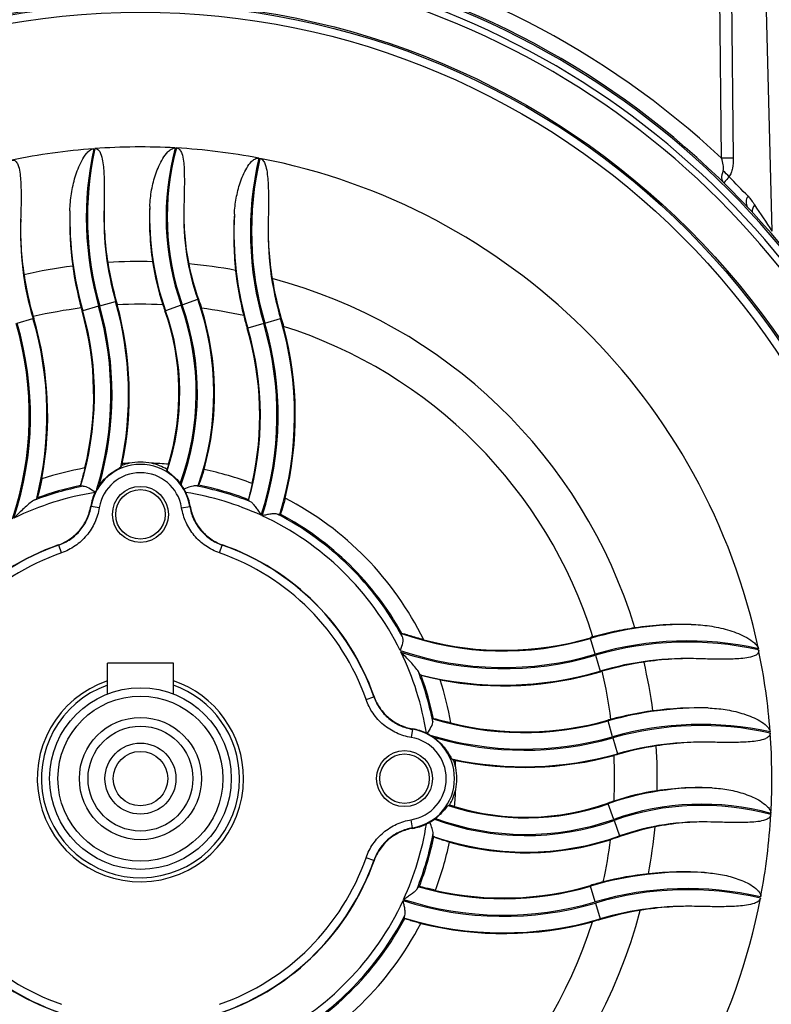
# Model space of a CAD drawing. Header units: millimetres. Extents: x -850 to -69, y -238 to 499.
# Tile 28 of 53: x -482 to -436, y 99 to 159. Entities that reach past the tile are written whole.
import ezdxf

# ---------------------------------------------------------------- set-up
doc = ezdxf.new("R2010")
doc.units = ezdxf.units.MM

msp = doc.modelspace()

# ---------------------------------------------------------------- linework, layer by layer
at = {"color": 7, "linetype": 'Continuous', "lineweight": 25}
for p, q in [((-439.031, 150.695), (-439.272, 172.932)), ((-438.565, 172.932), (-438.324, 150.695)), ((-435.965, 146.278), (-436.663, 172.932)), ((-476.701, 141.751), (-475.74, 142.024)), ((-475.74, 142.024), (-475.698, 142.036)), ((-471.702, 141.823), (-470.759, 142.156)), ((-470.759, 142.156), (-470.719, 142.17)), ((-477.728, 141.46), (-477.77, 141.448)), ((-476.767, 141.732), (-477.728, 141.46)), ((-472.709, 141.467), (-472.749, 141.453)), ((-471.766, 141.8), (-472.709, 141.467)), ((-481.701, 140.702), (-480.743, 140.985)), ((-480.743, 140.985), (-480.701, 140.998)), ((-466.701, 140.702), (-465.743, 140.985)), ((-465.743, 140.985), (-465.702, 140.998)), ((-467.725, 140.4), (-467.767, 140.388)), ((-466.767, 140.683), (-467.725, 140.4)), ((-477.864, 130.877), (-477.861, 130.849)), ((-476.674, 130.966), (-476.674, 130.966)), ((-470.716, 130.899), (-470.736, 130.875)), ((-467.687, 130.02), (-467.685, 129.989)), ((-477.246, 129.625), (-477.22, 129.618)), ((-476.727, 129.538), (-477.22, 129.618)), ((-471.741, 129.538), (-471.248, 129.618)), ((-471.248, 129.618), (-471.222, 129.625)), ((-465.767, 129.143), (-465.785, 129.121)), ((-479.188, 127.271), (-479.211, 127.282)), ((-479.023, 126.799), (-479.188, 127.271)), ((-469.445, 126.799), (-469.28, 127.271)), ((-469.257, 127.282), (-469.28, 127.271)), ((-458.395, 121.918), (-458.427, 121.917)), ((-446.966, 121.623), (-446.978, 121.665)), ((-446.683, 120.665), (-446.966, 121.623)), ((-446.663, 120.599), (-446.38, 119.641)), ((-476.234, 118.255), (-476.234, 120.132)), ((-472.234, 120.132), (-476.234, 120.132)), ((-472.234, 118.255), (-472.234, 120.132)), ((-446.38, 119.641), (-446.368, 119.599)), ((-460.566, 117.921), (-460.095, 118.086)), ((-460.095, 118.086), (-460.084, 118.109)), ((-456.489, 116.762), (-456.517, 116.759)), ((-445.906, 116.626), (-445.918, 116.668)), ((-445.633, 115.665), (-445.906, 116.626)), ((-457.748, 116.117), (-457.828, 115.625)), ((-457.741, 116.144), (-457.748, 116.117)), ((-456.4, 115.572), (-456.4, 115.572)), ((-445.615, 115.599), (-445.342, 114.637)), ((-445.342, 114.637), (-445.33, 114.596)), ((-445.899, 111.607), (-445.913, 111.647)), ((-445.566, 110.664), (-445.899, 111.607)), ((-457.748, 110.146), (-457.828, 110.639)), ((-445.543, 110.6), (-445.21, 109.657)), ((-457.748, 110.146), (-457.741, 110.12)), ((-456.466, 109.613), (-456.491, 109.634)), ((-445.21, 109.657), (-445.196, 109.617)), ((-460.095, 108.178), (-460.566, 108.343)), ((-460.084, 108.155), (-460.095, 108.178)), ((-457.346, 106.585), (-457.377, 106.582)), ((-446.966, 106.623), (-446.978, 106.665)), ((-446.683, 105.665), (-446.966, 106.623)), ((-446.663, 105.599), (-446.38, 104.641)), ((-458.222, 104.664), (-458.245, 104.683)), ((-446.38, 104.641), (-446.368, 104.599))]:
    msp.add_line(p, q, dxfattribs=at)
for centre, radius in [((-474.234, 113.132), 47), ((-474.234, 113.132), 46.91), ((-474.234, 113.132), 46.41), ((-474.234, 129.132), 1.696), ((-474.234, 129.132), 1.5), ((-474.234, 113.132), 5.5), ((-474.234, 113.132), 5), ((-474.234, 113.132), 3.7), ((-474.234, 113.132), 3.175), ((-474.234, 113.132), 2.15), ((-474.234, 113.132), 1.65), ((-458.234, 113.132), 1.696), ((-458.234, 113.132), 1.5)]:
    msp.add_circle(centre, radius, dxfattribs=at)
for centre, radius, start, end in [((-474.234, 113.106), 51.5, 46.87738, 78.95066), ((-474.234, 113.132), 49.959, 10.92864, 79.07136), ((-474.234, 113.132), 50.404, 10.92864, 79.07136), ((-474.234, 113.132), 50.5, 11.04934, 78.95066), ((-474.234, 113.132), 49.566, 10.92864, 79.07136), ((-474.234, 113.132), 38.25, 94.24854, 101.75059), ((-457.821, 147.106), 19.693, 167.77329, 195.83537), ((-457.821, 147.106), 19.624, 167.71424, 195.83537), ((-474.234, 113.132), 38.25, 86.84202, 94.14136), ((-456.648, 147.141), 16.034, 164.87889, 199.45649), ((-456.648, 147.141), 15.966, 164.82694, 199.45649), ((-474.234, 113.132), 38.25, 79.1986, 86.73695), ((-447.88, 146.261), 19.693, 166.96126, 196.45495), ((-447.88, 146.261), 19.624, 166.95361, 196.45495), ((-474.234, 113.132), 38.25, 11.86353, 79.09574), ((-438.677, 122.071), 28.626, 89.29258, 90.70742), ((-439.933, 148.548), 1.7, 37.05765, 54.23236), ((-474.941, 113.106), 51.5, 43.24844, 45.08012), ((-436.958, 148.046), 0.584, 143.72887, 212.52945), ((-436.563, 147.466), 0.616, 138.04066, 182.22072), ((-457.821, 147.106), 20.692, 178.86722, 195.83537), ((-457.821, 147.106), 18.625, 178.14213, 195.83537), ((-456.648, 147.141), 17.034, 177.8656, 199.45649), ((-456.648, 147.141), 14.966, 177.93588, 199.45649), ((-447.88, 146.261), 20.692, 177.09469, 196.45495), ((-462.88, 146.261), 18.625, 177.69073, 196.45495), ((-447.88, 146.261), 18.625, 178.02052, 196.45495), ((-474.234, 113.132), 31.311, 88.65048, 93.62604), ((-474.234, 113.132), 31.311, 79.39213, 84.64393), ((-474.234, 113.132), 31.311, 97.52851, 103.02027), ((-474.234, 113.132), 31.311, 16.9437, 75.23501), ((-495.647, 136.377), 20.692, 347.78141, 15.83537), ((-486.82, 136.482), 17.034, 340.78019, 19.45649), ((-474.234, 113.132), 28.723, 97.17339, 103.07928), ((-495.647, 136.377), 18.625, 342.73236, 15.83537), ((-457.821, 147.106), 20.736, 195.31312, 195.83537), ((-495.647, 136.377), 18.582, 346.18894, 15.83537), ((-495.647, 136.377), 19.624, 343.09225, 15.83537), ((-495.647, 136.377), 19.693, 344.03337, 15.83537), ((-474.234, 113.132), 28.723, 87.28851, 92.80231), ((-495.647, 136.377), 20.736, 348.40286, 15.21839), ((-456.648, 147.141), 17.077, 198.146, 199.45649), ((-486.82, 136.482), 14.923, 343.18446, 19.45649), ((-486.82, 136.482), 14.966, 341.67875, 19.45649), ((-486.82, 136.482), 15.966, 339.93541, 19.45649), ((-486.82, 136.482), 16.034, 339.77719, 19.45649), ((-486.82, 136.482), 17.077, 344.25699, 17.49356), ((-474.234, 113.132), 28.723, 77.42431, 82.59733), ((-500.588, 135.124), 20.692, 345.91921, 16.45495), ((-462.88, 146.261), 18.582, 196.09516, 196.45495), ((-500.588, 135.124), 20.736, 349.32146, 16.45495), ((-447.88, 146.261), 20.736, 194.22535, 196.45495), ((-485.588, 135.124), 20.692, 343.1362, 16.45495), ((-500.588, 135.124), 19.624, 341.40788, 16.45495), ((-500.588, 135.124), 19.693, 341.60488, 16.45495), ((-485.588, 135.124), 18.582, 347.18608, 16.45495), ((-485.588, 135.124), 18.625, 343.99461, 16.45495), ((-485.588, 135.124), 19.624, 342.04822, 16.45495), ((-485.588, 135.124), 19.693, 342.02438, 16.45495), ((-485.588, 135.124), 20.736, 346.00919, 15.07032), ((-474.234, 113.132), 28.723, 17.37677, 72.43372), ((-474.234, 113.132), 19.109, 100.15165, 108.22762), ((-474.234, 129.132), 3.025, 9.24675, 170.75325), ((-474.234, 113.132), 19.109, 91.99241, 93.30135), ((-474.234, 129.132), 3.168, 77.89353, 102.10647), ((-474.234, 113.132), 19.109, 84.89971, 88.00759), ((-474.234, 113.132), 19.109, 69.26446, 78.37682), ((-474.234, 129.132), 2.526, 9.24675, 170.75325), ((-474.234, 113.132), 18.04, 101.06893, 111.04806), ((-474.234, 113.132), 18.113, 101.5616, 110.22553), ((-474.234, 129.132), 3.052, 143.07393, 149.74103), ((-474.234, 113.132), 18, 97.79116, 97.91719), ((-474.234, 129.132), 3.052, 36.31439, 37.84642), ((-474.234, 113.132), 18.04, 68.24377, 79.38149), ((-474.234, 113.132), 18.113, 68.81097, 78.79882), ((-474.234, 113.132), 17.542, 99.01886, 115.91624), ((-474.234, 129.132), 3.052, 154.27381, 170.69734), ((-474.234, 129.132), 3.052, 9.30266, 25.72619), ((-474.234, 113.132), 17.542, 65.3528, 80.98114), ((-474.234, 113.132), 19.109, 26.11611, 62.69116), ((-474.234, 113.132), 17.542, 26.23085, 65.12707), ((-474.234, 113.132), 18.04, 28.46365, 62.63729), ((-474.234, 113.132), 18.113, 29.01861, 62.12848), ((-474.234, 113.132), 15, 109.37661, 160.62339), ((-474.234, 113.132), 14.982, 109.30962, 160.69038), ((-474.234, 113.132), 14.982, 19.30962, 70.69038), ((-474.234, 113.132), 15, 19.37661, 70.62339), ((-474.234, 113.132), 14.482, 109.30962, 160.69038), ((-474.234, 113.132), 14.482, 19.30962, 70.69038), ((-441.105, 101.778), 20.692, 89.34399, 106.45495), ((-452.242, 139.485), 18.625, 250.60416, 286.45495), ((-452.242, 139.485), 18.582, 254.92019, 286.45495), ((-441.105, 101.778), 20.736, 106.00509, 106.45495), ((-441.105, 101.778), 19.693, 77.37702, 106.45495), ((-441.105, 101.778), 19.624, 77.28597, 106.45495), ((-452.242, 139.485), 19.624, 251.40788, 286.45495), ((-452.242, 139.485), 19.693, 251.60488, 286.45495), ((-474.234, 113.132), 17.542, 9.01886, 25.91624), ((-474.234, 113.132), 38.25, 4.24854, 11.75059), ((-441.105, 101.778), 18.625, 87.69073, 106.45495), ((-474.234, 113.132), 31.311, 7.52851, 13.02027), ((-474.234, 113.132), 18.04, 11.06893, 21.04806), ((-452.242, 139.485), 20.692, 255.91921, 286.45495), ((-474.234, 113.132), 18.113, 11.5616, 20.22553), ((-452.242, 139.485), 20.736, 259.32146, 286.45495), ((-441.105, 101.778), 18.582, 106.09516, 106.45495), ((-474.234, 113.132), 28.723, 7.17339, 13.07928), ((-474.234, 113.132), 6.25, 108.66292, 0), ((-474.234, 113.132), 6, 109.47122, 0), ((-474.234, 113.132), 6.25, 0, 71.33708), ((-474.234, 113.132), 6, 0, 70.52878), ((-474.234, 113.132), 19.109, 10.15165, 18.22762), ((-440.26, 96.719), 20.692, 88.86722, 105.83537), ((-450.988, 134.545), 18.625, 252.73236, 285.83537), ((-450.988, 134.545), 18.582, 256.18894, 285.83537), ((-440.26, 96.719), 20.736, 105.31312, 105.83537), ((-440.26, 96.719), 19.693, 77.77329, 105.83537), ((-440.26, 96.719), 19.624, 77.71424, 105.83537), ((-458.234, 113.132), 3.025, 279.24675, 80.75325), ((-458.234, 113.132), 3.052, 64.27381, 80.69734), ((-458.234, 113.132), 3.052, 53.07393, 59.74103), ((-450.988, 134.545), 19.624, 253.09225, 285.83537), ((-474.234, 113.132), 38.25, 356.84202, 4.14136), ((-458.234, 113.132), 2.526, 279.24675, 80.75325), ((-450.988, 134.545), 19.693, 254.03337, 285.83537), ((-474.234, 113.132), 18, 7.79116, 7.91719), ((-440.26, 96.719), 18.625, 88.14213, 105.83537), ((-474.234, 113.132), 31.311, 358.65048, 3.62604), ((-450.988, 134.545), 20.692, 257.78141, 285.83537), ((-450.988, 134.545), 20.736, 258.40286, 285.21839), ((-474.234, 113.132), 28.723, 357.28851, 2.80231), ((-474.234, 113.132), 19.109, 1.99241, 3.30135), ((-458.234, 113.132), 3.168, 347.89353, 12.10647), ((-474.234, 113.132), 19.109, 354.89971, 358.00759), ((-440.225, 95.546), 17.034, 87.8656, 109.45649), ((-450.884, 125.718), 14.966, 251.67875, 289.45649), ((-450.884, 125.718), 14.923, 253.18446, 289.45649), ((-440.225, 95.546), 17.077, 108.146, 109.45649), ((-440.225, 95.546), 16.034, 74.87889, 109.45649), ((-440.225, 95.546), 15.966, 74.82694, 109.45649), ((-474.234, 113.132), 38.25, 349.1986, 356.73695), ((-474.234, 113.132), 17.542, 335.3528, 350.98114), ((-458.234, 113.132), 3.052, 279.30266, 295.72619), ((-458.234, 113.132), 3.052, 306.31439, 307.84642), ((-450.884, 125.718), 16.034, 249.77719, 289.45649), ((-450.884, 125.718), 15.966, 249.93541, 289.45649), ((-440.225, 95.546), 14.966, 87.93588, 109.45649), ((-474.234, 113.132), 18.04, 338.24377, 349.38149), ((-474.234, 113.132), 31.311, 349.39213, 354.64393), ((-474.234, 113.132), 18.113, 338.81097, 348.79882), ((-450.884, 125.718), 17.034, 250.78019, 289.45649), ((-474.234, 113.132), 19.109, 339.26446, 348.37682), ((-450.884, 125.718), 17.077, 254.25699, 287.49356), ((-474.234, 113.132), 28.723, 347.42431, 352.59733), ((-474.234, 113.132), 15, 199.37661, 250.62339), ((-474.234, 113.132), 14.982, 199.30962, 250.69038), ((-474.234, 113.132), 14.482, 199.30962, 250.69038), ((-474.234, 113.132), 14.482, 289.30962, 340.69038), ((-474.234, 113.132), 14.982, 289.30962, 340.69038), ((-474.234, 113.132), 15, 289.37661, 340.62339), ((-441.105, 86.778), 20.692, 87.09469, 106.45495), ((-441.105, 86.778), 20.736, 104.22535, 106.45495), ((-452.242, 124.485), 18.625, 253.99461, 286.45495), ((-452.242, 124.485), 18.582, 257.18608, 286.45495), ((-441.105, 86.778), 19.693, 76.96126, 106.45495), ((-441.105, 86.778), 19.624, 76.95361, 106.45495), ((-474.234, 113.132), 17.542, 296.23085, 335.12707), ((-474.234, 113.132), 38.25, 281.86353, 349.09574), ((-452.242, 124.485), 19.693, 252.02438, 286.45495), ((-452.242, 124.485), 19.624, 252.04822, 286.45495), ((-474.234, 113.132), 38.25, 191.86353, 259.09574), ((-474.234, 113.132), 31.311, 286.9437, 345.23501), ((-441.105, 86.778), 18.625, 88.02052, 106.45495), ((-474.234, 113.132), 19.109, 296.11611, 332.69116), ((-474.234, 113.132), 28.723, 287.37677, 342.43372), ((-474.234, 113.132), 18.04, 298.46365, 332.63729), ((-474.234, 113.132), 18.113, 299.01861, 332.12848), ((-452.242, 124.485), 20.692, 253.1362, 286.45495), ((-452.242, 124.485), 20.736, 256.00919, 285.07032), ((-474.234, 113.132), 49.566, 280.92864, 349.07136), ((-474.234, 113.132), 49.959, 280.92864, 349.07136), ((-474.234, 113.132), 50.404, 280.92864, 349.07136), ((-474.234, 113.132), 50.5, 281.04934, 348.95066)]:
    msp.add_arc(centre, radius, start, end, dxfattribs=at)
msp.add_ellipse((-492.827, 112.443), major_axis=(66.708, 2.47), ratio=0.963382, start_param=0.515589, end_param=0.545111, dxfattribs=at)
for points, knots in [([(-478.51, 147.515), (-478.5, 147.863), (-478.468, 148.209), (-478.362, 148.894), (-478.288, 149.234), (-478.085, 149.904), (-477.96, 150.233), (-477.709, 150.697), (-477.616, 150.847), (-477.445, 151.051), (-477.383, 151.115), (-477.276, 151.197), (-477.238, 151.221), (-477.157, 151.259), (-477.113, 151.273), (-477.068, 151.277)], [0, 0, 0, 0, 0.25, 0.25, 0.5, 0.5, 0.75, 0.75, 0.875, 0.875, 0.9375, 0.9375, 0.96875, 0.96875, 1, 1, 1, 1]), ([(-476.996, 151.282), (-476.955, 151.285), (-476.913, 151.278), (-476.838, 151.247), (-476.804, 151.222), (-476.719, 151.136), (-476.679, 151.064), (-476.585, 150.846), (-476.55, 150.69), (-476.47, 150.225), (-476.45, 149.912), (-476.425, 149.283), (-476.423, 148.968), (-476.424, 148.339), (-476.429, 148.025), (-476.437, 147.71)], [0, 0, 0, 0, 0.03125, 0.03125, 0.0625, 0.0625, 0.125, 0.125, 0.25, 0.25, 0.5, 0.5, 0.75, 0.75, 1, 1, 1, 1]), ([(-473.67, 147.775), (-473.654, 148.112), (-473.616, 148.446), (-473.496, 149.105), (-473.413, 149.431), (-473.193, 150.071), (-473.057, 150.384), (-472.79, 150.818), (-472.691, 150.958), (-472.511, 151.143), (-472.447, 151.2), (-472.3, 151.292), (-472.216, 151.329), (-472.127, 151.324)], [0, 0, 0, 0, 0.25, 0.25, 0.5, 0.5, 0.75, 0.75, 0.875, 0.875, 0.9375, 0.9375, 1, 1, 1, 1]), ([(-472.057, 151.32), (-472.015, 151.317), (-471.974, 151.305), (-471.903, 151.264), (-471.872, 151.235), (-471.795, 151.141), (-471.76, 151.067), (-471.677, 150.842), (-471.65, 150.683), (-471.588, 150.212), (-471.579, 149.896), (-471.572, 149.263), (-471.576, 148.946), (-471.588, 148.313), (-471.596, 147.997), (-471.604, 147.68)], [0, 0, 0, 0, 0.03125, 0.03125, 0.0625, 0.0625, 0.125, 0.125, 0.25, 0.25, 0.5, 0.5, 0.75, 0.75, 1, 1, 1, 1]), ([(-482.024, 150.58), (-481.983, 150.589), (-481.94, 150.589), (-481.861, 150.567), (-481.825, 150.545), (-481.734, 150.465), (-481.693, 150.392), (-481.597, 150.172), (-481.566, 150.016), (-481.492, 149.545), (-481.478, 149.228), (-481.462, 148.595), (-481.464, 148.279), (-481.472, 147.645), (-481.48, 147.329), (-481.49, 147.012)], [0, 0, 0, 0, 0.03125, 0.03125, 0.0625, 0.0625, 0.125, 0.125, 0.25, 0.25, 0.5, 0.5, 0.75, 0.75, 1, 1, 1, 1]), ([(-468.546, 147.31), (-468.527, 147.635), (-468.489, 147.956), (-468.373, 148.591), (-468.295, 148.905), (-468.09, 149.524), (-467.964, 149.826), (-467.711, 150.247), (-467.618, 150.382), (-467.444, 150.558), (-467.38, 150.612), (-467.235, 150.693), (-467.15, 150.72), (-467.066, 150.704)], [0, 0, 0, 0, 0.25, 0.25, 0.5, 0.5, 0.75, 0.75, 0.875, 0.875, 0.9375, 0.9375, 1, 1, 1, 1]), ([(-466.998, 150.691), (-466.913, 150.675), (-466.844, 150.616), (-466.744, 150.48), (-466.708, 150.403), (-466.622, 150.17), (-466.59, 150.009), (-466.515, 149.519), (-466.498, 149.192), (-466.477, 148.539), (-466.475, 148.212), (-466.48, 147.558), (-466.486, 147.232), (-466.494, 146.905)], [0, 0, 0, 0, 0.0625, 0.0625, 0.125, 0.125, 0.25, 0.25, 0.5, 0.5, 0.75, 0.75, 1, 1, 1, 1]), ([(-438.939, 149.928), (-438.914, 149.982), (-438.906, 150.045), (-438.906, 150.176), (-438.913, 150.242), (-438.948, 150.438), (-438.986, 150.568), (-439.031, 150.695)], [0, 0, 0, 0, 0.25, 0.25, 0.5, 0.5, 1, 1, 1, 1]), ([(-438.324, 150.695), (-438.321, 150.491), (-438.335, 150.288), (-438.393, 149.999), (-438.419, 149.904), (-438.486, 149.727), (-438.526, 149.646), (-438.576, 149.573)], [0, 0, 0, 0, 0.5, 0.5, 0.75, 0.75, 1, 1, 1, 1]), ([(-438.939, 149.928), (-439.01, 149.771), (-439.035, 149.626), (-439.014, 149.38), (-438.967, 149.278), (-438.894, 149.205)], [0, 0, 0, 0, 0.5, 0.5, 1, 1, 1, 1]), ([(-438.576, 149.573), (-438.685, 149.454), (-438.767, 149.363), (-438.872, 149.241), (-438.897, 149.209), (-438.894, 149.205)], [0, 0, 0, 0, 0.5, 0.5, 1, 1, 1, 1]), ([(-476.437, 147.71), (-476.449, 147.157), (-476.438, 146.602), (-476.364, 145.492), (-476.302, 144.934), (-476.214, 144.38)], [0, 0, 0, 0, 0.5, 0.5, 1, 1, 1, 1]), ([(-471.604, 147.68), (-471.619, 147.12), (-471.603, 146.556), (-471.505, 145.425), (-471.424, 144.864), (-471.311, 144.306)], [0, 0, 0, 0, 0.5, 0.5, 1, 1, 1, 1]), ([(-481.49, 147.012), (-481.508, 146.451), (-481.5, 145.889), (-481.433, 144.764), (-481.373, 144.198), (-481.288, 143.638)], [0, 0, 0, 0, 0.5, 0.5, 1, 1, 1, 1]), ([(-466.494, 146.905), (-466.509, 146.325), (-466.497, 145.744), (-466.417, 144.578), (-466.35, 143.991), (-466.254, 143.409)], [0, 0, 0, 0, 0.5, 0.5, 1, 1, 1, 1]), ([(-477.602, 131.942), (-477.633, 131.815), (-477.665, 131.688), (-477.726, 131.447), (-477.755, 131.336), (-477.807, 131.137), (-477.828, 131.053), (-477.858, 130.928), (-477.865, 130.888), (-477.864, 130.877)], [0, 0, 0, 0, 0.25, 0.25, 0.5, 0.5, 0.75, 0.75, 1, 1, 1, 1]), ([(-476.674, 130.966), (-476.57, 131.105), (-476.455, 131.234), (-476.208, 131.47), (-476.074, 131.58), (-475.879, 131.718), (-475.814, 131.76), (-475.695, 131.834), (-475.64, 131.866), (-475.496, 131.949), (-475.432, 131.984), (-475.423, 131.998)], [0, 0, 0, 0, 0.25, 0.25, 0.5, 0.5, 0.625, 0.625, 0.75, 0.75, 1, 1, 1, 1]), ([(-472.629, 131.86), (-472.773, 131.946), (-472.924, 132.02), (-473.24, 132.144), (-473.404, 132.194), (-473.57, 132.229)], [0, 0, 0, 0, 0.5, 0.5, 1, 1, 1, 1]), ([(-472.613, 131.778), (-472.611, 131.768), (-472.584, 131.744), (-472.491, 131.667), (-472.423, 131.614), (-472.266, 131.479), (-472.176, 131.398), (-471.997, 131.214), (-471.907, 131.112), (-471.824, 131.005)], [0, 0, 0, 0, 0.25, 0.25, 0.5, 0.5, 0.75, 0.75, 1, 1, 1, 1]), ([(-470.384, 131.849), (-470.418, 131.729), (-470.454, 131.61), (-470.524, 131.391), (-470.559, 131.288), (-470.621, 131.116), (-470.649, 131.044), (-470.692, 130.941), (-470.708, 130.909), (-470.716, 130.899)], [0, 0, 0, 0, 0.25, 0.25, 0.5, 0.5, 0.75, 0.75, 1, 1, 1, 1]), ([(-480.211, 131.282), (-480.236, 131.148), (-480.263, 131.016), (-480.319, 130.761), (-480.347, 130.643), (-480.402, 130.428), (-480.427, 130.336), (-480.47, 130.192), (-480.487, 130.144), (-480.496, 130.128)], [0, 0, 0, 0, 0.25, 0.25, 0.5, 0.5, 0.75, 0.75, 1, 1, 1, 1]), ([(-477.697, 130.836), (-477.749, 130.833), (-477.79, 130.832), (-477.845, 130.836), (-477.86, 130.841), (-477.861, 130.849)], [0, 0, 0, 0, 0.5, 0.5, 1, 1, 1, 1]), ([(-477.697, 130.836), (-477.604, 130.842), (-477.491, 130.799), (-477.238, 130.666), (-477.104, 130.578), (-476.969, 130.488)], [0, 0, 0, 0, 0.5, 0.5, 1, 1, 1, 1]), ([(-470.91, 130.863), (-470.99, 130.867), (-471.101, 130.839), (-471.336, 130.763), (-471.464, 130.715), (-471.592, 130.664)], [0, 0, 0, 0, 0.5, 0.5, 1, 1, 1, 1]), ([(-470.736, 130.875), (-470.742, 130.868), (-470.76, 130.863), (-470.818, 130.86), (-470.859, 130.86), (-470.91, 130.863)], [0, 0, 0, 0, 0.5, 0.5, 1, 1, 1, 1]), ([(-467.468, 131.003), (-467.496, 130.882), (-467.524, 130.761), (-467.577, 130.535), (-467.602, 130.43), (-467.643, 130.25), (-467.66, 130.176), (-467.683, 130.066), (-467.688, 130.032), (-467.687, 130.02)], [0, 0, 0, 0, 0.25, 0.25, 0.5, 0.5, 0.75, 0.75, 1, 1, 1, 1]), ([(-465.467, 130.111), (-465.497, 129.99), (-465.529, 129.869), (-465.593, 129.644), (-465.624, 129.54), (-465.681, 129.362), (-465.706, 129.289), (-465.745, 129.183), (-465.759, 129.152), (-465.767, 129.143)], [0, 0, 0, 0, 0.25, 0.25, 0.5, 0.5, 0.75, 0.75, 1, 1, 1, 1]), ([(-480.713, 129.968), (-480.797, 129.926), (-480.896, 129.847), (-481.093, 129.68), (-481.195, 129.588), (-481.498, 129.306), (-481.699, 129.109), (-481.901, 128.91)], [0, 0, 0, 0, 0.25, 0.25, 0.5, 0.5, 1, 1, 1, 1]), ([(-479.211, 127.282), (-478.956, 127.372), (-478.719, 127.493), (-478.389, 127.721), (-478.283, 127.805), (-478.086, 127.986), (-477.994, 128.082), (-477.737, 128.387), (-477.591, 128.618), (-477.369, 129.102), (-477.29, 129.359), (-477.246, 129.625)], [0, 0, 0, 0, 0.25, 0.25, 0.375, 0.375, 0.5, 0.5, 0.75, 0.75, 1, 1, 1, 1]), ([(-479.188, 127.271), (-478.933, 127.36), (-478.695, 127.481), (-478.365, 127.71), (-478.258, 127.794), (-478.06, 127.975), (-477.968, 128.071), (-477.711, 128.377), (-477.564, 128.608), (-477.342, 129.093), (-477.263, 129.351), (-477.22, 129.618)], [0, 0, 0, 0, 0.25, 0.25, 0.375, 0.375, 0.5, 0.5, 0.75, 0.75, 1, 1, 1, 1]), ([(-476.727, 129.538), (-476.777, 129.226), (-476.87, 128.925), (-477.129, 128.36), (-477.3, 128.09), (-477.6, 127.733), (-477.707, 127.621), (-477.938, 127.41), (-478.062, 127.311), (-478.448, 127.045), (-478.725, 126.904), (-479.023, 126.799)], [0, 0, 0, 0, 0.25, 0.25, 0.5, 0.5, 0.625, 0.625, 0.75, 0.75, 1, 1, 1, 1]), ([(-469.445, 126.799), (-469.743, 126.904), (-470.023, 127.047), (-470.535, 127.401), (-470.771, 127.616), (-471.07, 127.973), (-471.162, 128.099), (-471.329, 128.363), (-471.405, 128.503), (-471.6, 128.929), (-471.691, 129.226), (-471.741, 129.538)], [0, 0, 0, 0, 0.25, 0.25, 0.5, 0.5, 0.625, 0.625, 0.75, 0.75, 1, 1, 1, 1]), ([(-471.248, 129.618), (-471.205, 129.351), (-471.127, 129.096), (-470.96, 128.731), (-470.895, 128.611), (-470.752, 128.385), (-470.673, 128.277), (-470.416, 127.971), (-470.214, 127.786), (-469.775, 127.483), (-469.535, 127.36), (-469.28, 127.271)], [0, 0, 0, 0, 0.25, 0.25, 0.375, 0.375, 0.5, 0.5, 0.75, 0.75, 1, 1, 1, 1]), ([(-471.222, 129.625), (-471.178, 129.359), (-471.1, 129.105), (-470.933, 128.74), (-470.869, 128.621), (-470.726, 128.395), (-470.647, 128.287), (-470.391, 127.981), (-470.189, 127.798), (-469.751, 127.495), (-469.512, 127.372), (-469.257, 127.282)], [0, 0, 0, 0, 0.25, 0.25, 0.375, 0.375, 0.5, 0.5, 0.75, 0.75, 1, 1, 1, 1]), ([(-467.547, 129.887), (-467.499, 129.86), (-467.449, 129.812), (-467.344, 129.694), (-467.291, 129.626), (-467.183, 129.478), (-467.13, 129.4), (-467.024, 129.241), (-466.971, 129.158), (-466.919, 129.076)], [0, 0, 0, 0, 0.25, 0.25, 0.5, 0.5, 0.75, 0.75, 1, 1, 1, 1]), ([(-465.942, 129.153), (-465.989, 129.17), (-466.049, 129.175), (-466.187, 129.171), (-466.262, 129.162), (-466.424, 129.137), (-466.508, 129.121), (-466.68, 129.086), (-466.769, 129.066), (-466.856, 129.047)], [0, 0, 0, 0, 0.25, 0.25, 0.5, 0.5, 0.75, 0.75, 1, 1, 1, 1]), ([(-465.785, 129.121), (-465.79, 129.115), (-465.806, 129.115), (-465.859, 129.126), (-465.896, 129.137), (-465.942, 129.153)], [0, 0, 0, 0, 0.5, 0.5, 1, 1, 1, 1]), ([(-444.282, 122.257), (-444.699, 122.196), (-445.12, 122.121), (-445.968, 121.939), (-446.398, 121.832), (-446.822, 121.71)], [0, 0, 0, 0, 0.5, 0.5, 1, 1, 1, 1]), ([(-440.868, 122.469), (-440.496, 122.462), (-440.128, 122.431), (-439.395, 122.323), (-439.029, 122.245), (-438.314, 122.036), (-437.965, 121.907), (-437.465, 121.649), (-437.301, 121.553), (-437.076, 121.378), (-437.004, 121.315), (-436.879, 121.173), (-436.821, 121.092), (-436.801, 120.995)], [0, 0, 0, 0, 0.25, 0.25, 0.5, 0.5, 0.75, 0.75, 0.875, 0.875, 0.9375, 0.9375, 1, 1, 1, 1]), ([(-458.375, 121.73), (-458.332, 121.626), (-458.334, 121.499), (-458.391, 121.207), (-458.444, 121.045), (-458.499, 120.885)], [0, 0, 0, 0, 0.5, 0.5, 1, 1, 1, 1]), ([(-458.375, 121.73), (-458.398, 121.786), (-458.416, 121.833), (-458.436, 121.9), (-458.436, 121.917), (-458.427, 121.917)], [0, 0, 0, 0, 0.5, 0.5, 1, 1, 1, 1]), ([(-457.076, 121.543), (-457.22, 121.582), (-457.362, 121.622), (-457.641, 121.701), (-457.776, 121.741), (-458.023, 121.814), (-458.137, 121.849), (-458.316, 121.901), (-458.38, 121.919), (-458.395, 121.918)], [0, 0, 0, 0, 0.25, 0.25, 0.5, 0.5, 0.75, 0.75, 1, 1, 1, 1]), ([(-457.398, 119.611), (-457.44, 119.695), (-457.519, 119.794), (-457.686, 119.991), (-457.778, 120.092), (-458.06, 120.396), (-458.257, 120.597), (-458.456, 120.799)], [0, 0, 0, 0, 0.25, 0.25, 0.5, 0.5, 1, 1, 1, 1]), ([(-436.786, 120.922), (-436.777, 120.88), (-436.777, 120.838), (-436.799, 120.759), (-436.821, 120.722), (-436.901, 120.631), (-436.973, 120.591), (-437.194, 120.495), (-437.35, 120.464), (-437.821, 120.39), (-438.138, 120.376), (-438.771, 120.36), (-439.087, 120.361), (-439.72, 120.37), (-440.037, 120.378), (-440.354, 120.388)], [0, 0, 0, 0, 0.03125, 0.03125, 0.0625, 0.0625, 0.125, 0.125, 0.25, 0.25, 0.5, 0.5, 0.75, 0.75, 1, 1, 1, 1]), ([(-440.354, 120.388), (-440.915, 120.406), (-441.476, 120.398), (-442.602, 120.331), (-443.168, 120.271), (-443.728, 120.186)], [0, 0, 0, 0, 0.5, 0.5, 1, 1, 1, 1]), ([(-456.084, 119.109), (-456.218, 119.134), (-456.35, 119.161), (-456.604, 119.217), (-456.722, 119.245), (-456.938, 119.3), (-457.03, 119.325), (-457.174, 119.368), (-457.222, 119.385), (-457.238, 119.394)], [0, 0, 0, 0, 0.25, 0.25, 0.5, 0.5, 0.75, 0.75, 1, 1, 1, 1]), ([(-460.095, 118.086), (-460.006, 117.831), (-459.884, 117.593), (-459.656, 117.263), (-459.572, 117.156), (-459.391, 116.958), (-459.295, 116.866), (-458.989, 116.608), (-458.758, 116.462), (-458.273, 116.24), (-458.015, 116.161), (-457.748, 116.117)], [0, 0, 0, 0, 0.25, 0.25, 0.375, 0.375, 0.5, 0.5, 0.75, 0.75, 1, 1, 1, 1]), ([(-460.084, 118.109), (-459.994, 117.854), (-459.873, 117.617), (-459.645, 117.287), (-459.56, 117.181), (-459.38, 116.984), (-459.284, 116.891), (-458.978, 116.635), (-458.748, 116.489), (-458.264, 116.267), (-458.007, 116.188), (-457.741, 116.144)], [0, 0, 0, 0, 0.25, 0.25, 0.375, 0.375, 0.5, 0.5, 0.75, 0.75, 1, 1, 1, 1]), ([(-457.828, 115.625), (-458.139, 115.675), (-458.44, 115.768), (-459.006, 116.027), (-459.276, 116.197), (-459.633, 116.497), (-459.745, 116.605), (-459.956, 116.836), (-460.054, 116.96), (-460.321, 117.346), (-460.462, 117.623), (-460.566, 117.921)], [0, 0, 0, 0, 0.25, 0.25, 0.5, 0.5, 0.625, 0.625, 0.75, 0.75, 1, 1, 1, 1]), ([(-439.851, 117.408), (-439.503, 117.397), (-439.157, 117.366), (-438.472, 117.26), (-438.132, 117.185), (-437.462, 116.983), (-437.133, 116.858), (-436.668, 116.607), (-436.519, 116.514), (-436.315, 116.343), (-436.251, 116.281), (-436.169, 116.174), (-436.145, 116.136), (-436.107, 116.055), (-436.093, 116.011), (-436.089, 115.966)], [0, 0, 0, 0, 0.25, 0.25, 0.5, 0.5, 0.75, 0.75, 0.875, 0.875, 0.9375, 0.9375, 0.96875, 0.96875, 1, 1, 1, 1]), ([(-456.53, 116.595), (-456.523, 116.502), (-456.567, 116.388), (-456.7, 116.136), (-456.788, 116.002), (-456.878, 115.867)], [0, 0, 0, 0, 0.5, 0.5, 1, 1, 1, 1]), ([(-456.53, 116.595), (-456.533, 116.646), (-456.534, 116.688), (-456.53, 116.743), (-456.525, 116.758), (-456.517, 116.759)], [0, 0, 0, 0, 0.5, 0.5, 1, 1, 1, 1]), ([(-455.424, 116.5), (-455.677, 116.562), (-455.931, 116.628), (-456.229, 116.705), (-456.313, 116.726), (-456.438, 116.756), (-456.477, 116.763), (-456.489, 116.762)], [0, 0, 0, 0, 0.5, 0.5, 0.75, 0.75, 1, 1, 1, 1]), ([(-436.084, 115.894), (-436.081, 115.853), (-436.087, 115.811), (-436.119, 115.735), (-436.144, 115.702), (-436.23, 115.617), (-436.302, 115.577), (-436.519, 115.483), (-436.676, 115.448), (-437.14, 115.368), (-437.454, 115.348), (-438.083, 115.323), (-438.398, 115.321), (-439.027, 115.322), (-439.341, 115.327), (-439.656, 115.334)], [0, 0, 0, 0, 0.03125, 0.03125, 0.0625, 0.0625, 0.125, 0.125, 0.25, 0.25, 0.5, 0.5, 0.75, 0.75, 1, 1, 1, 1]), ([(-456.4, 115.572), (-456.261, 115.467), (-456.132, 115.353), (-455.896, 115.106), (-455.786, 114.971), (-455.648, 114.777), (-455.606, 114.712), (-455.531, 114.592), (-455.499, 114.538), (-455.417, 114.393), (-455.382, 114.33), (-455.368, 114.321)], [0, 0, 0, 0, 0.25, 0.25, 0.5, 0.5, 0.625, 0.625, 0.75, 0.75, 1, 1, 1, 1]), ([(-439.656, 115.334), (-440.209, 115.347), (-440.763, 115.335), (-441.874, 115.262), (-442.432, 115.199), (-442.986, 115.112)], [0, 0, 0, 0, 0.5, 0.5, 1, 1, 1, 1]), ([(-455.506, 111.527), (-455.42, 111.671), (-455.346, 111.822), (-455.222, 112.138), (-455.172, 112.302), (-455.137, 112.468)], [0, 0, 0, 0, 0.5, 0.5, 1, 1, 1, 1]), ([(-439.59, 112.567), (-440.144, 112.593), (-440.7, 112.592), (-441.817, 112.535), (-442.378, 112.478), (-442.932, 112.394)], [0, 0, 0, 0, 0.5, 0.5, 1, 1, 1, 1]), ([(-439.59, 112.567), (-439.253, 112.552), (-438.92, 112.514), (-438.261, 112.394), (-437.935, 112.311), (-437.294, 112.09), (-436.981, 111.955), (-436.548, 111.688), (-436.407, 111.588), (-436.223, 111.409), (-436.165, 111.344), (-436.074, 111.198), (-436.037, 111.113), (-436.042, 111.025)], [0, 0, 0, 0, 0.25, 0.25, 0.5, 0.5, 0.75, 0.75, 0.875, 0.875, 0.9375, 0.9375, 1, 1, 1, 1]), ([(-455.588, 111.511), (-455.598, 111.509), (-455.622, 111.482), (-455.699, 111.389), (-455.752, 111.321), (-455.887, 111.164), (-455.968, 111.074), (-456.152, 110.894), (-456.254, 110.805), (-456.361, 110.722)], [0, 0, 0, 0, 0.25, 0.25, 0.5, 0.5, 0.75, 0.75, 1, 1, 1, 1]), ([(-436.046, 110.955), (-436.048, 110.913), (-436.061, 110.872), (-436.102, 110.801), (-436.131, 110.77), (-436.225, 110.692), (-436.299, 110.658), (-436.524, 110.575), (-436.683, 110.547), (-437.154, 110.486), (-437.47, 110.477), (-438.103, 110.47), (-438.42, 110.474), (-439.053, 110.486), (-439.369, 110.494), (-439.686, 110.502)], [0, 0, 0, 0, 0.03125, 0.03125, 0.0625, 0.0625, 0.125, 0.125, 0.25, 0.25, 0.5, 0.5, 0.75, 0.75, 1, 1, 1, 1]), ([(-460.566, 108.343), (-460.462, 108.641), (-460.319, 108.921), (-459.965, 109.433), (-459.75, 109.668), (-459.392, 109.968), (-459.267, 110.06), (-459.003, 110.227), (-458.863, 110.303), (-458.437, 110.498), (-458.139, 110.588), (-457.828, 110.639)], [0, 0, 0, 0, 0.25, 0.25, 0.5, 0.5, 0.625, 0.625, 0.75, 0.75, 1, 1, 1, 1]), ([(-456.503, 109.808), (-456.499, 109.888), (-456.527, 109.998), (-456.603, 110.234), (-456.651, 110.362), (-456.702, 110.489)], [0, 0, 0, 0, 0.5, 0.5, 1, 1, 1, 1]), ([(-439.686, 110.502), (-440.247, 110.517), (-440.813, 110.501), (-441.945, 110.402), (-442.506, 110.321), (-443.06, 110.209)], [0, 0, 0, 0, 0.5, 0.5, 1, 1, 1, 1]), ([(-457.748, 110.146), (-458.015, 110.103), (-458.27, 110.025), (-458.635, 109.858), (-458.755, 109.793), (-458.981, 109.65), (-459.089, 109.571), (-459.395, 109.314), (-459.579, 109.112), (-459.883, 108.673), (-460.006, 108.433), (-460.095, 108.178)], [0, 0, 0, 0, 0.25, 0.25, 0.375, 0.375, 0.5, 0.5, 0.75, 0.75, 1, 1, 1, 1]), ([(-457.741, 110.12), (-458.007, 110.076), (-458.261, 109.998), (-458.626, 109.831), (-458.745, 109.766), (-458.971, 109.623), (-459.078, 109.545), (-459.384, 109.289), (-459.568, 109.087), (-459.871, 108.649), (-459.994, 108.41), (-460.084, 108.155)], [0, 0, 0, 0, 0.25, 0.25, 0.375, 0.375, 0.5, 0.5, 0.75, 0.75, 1, 1, 1, 1]), ([(-456.491, 109.634), (-456.498, 109.64), (-456.502, 109.657), (-456.506, 109.716), (-456.506, 109.757), (-456.503, 109.808)], [0, 0, 0, 0, 0.5, 0.5, 1, 1, 1, 1]), ([(-455.517, 109.282), (-455.636, 109.316), (-455.756, 109.352), (-455.976, 109.422), (-456.078, 109.457), (-456.25, 109.519), (-456.322, 109.547), (-456.425, 109.59), (-456.457, 109.606), (-456.466, 109.613)], [0, 0, 0, 0, 0.25, 0.25, 0.5, 0.5, 0.75, 0.75, 1, 1, 1, 1]), ([(-440.056, 107.444), (-439.731, 107.425), (-439.41, 107.387), (-438.775, 107.271), (-438.461, 107.193), (-437.842, 106.987), (-437.54, 106.862), (-437.119, 106.609), (-436.984, 106.516), (-436.808, 106.341), (-436.753, 106.278), (-436.673, 106.133), (-436.646, 106.048), (-436.662, 105.964)], [0, 0, 0, 0, 0.25, 0.25, 0.5, 0.5, 0.75, 0.75, 0.875, 0.875, 0.9375, 0.9375, 1, 1, 1, 1]), ([(-457.479, 106.445), (-457.506, 106.397), (-457.554, 106.347), (-457.672, 106.241), (-457.74, 106.189), (-457.888, 106.081), (-457.966, 106.028), (-458.125, 105.922), (-458.208, 105.869), (-458.29, 105.816)], [0, 0, 0, 0, 0.25, 0.25, 0.5, 0.5, 0.75, 0.75, 1, 1, 1, 1]), ([(-456.363, 106.366), (-456.484, 106.394), (-456.606, 106.422), (-456.831, 106.475), (-456.936, 106.5), (-457.115, 106.541), (-457.19, 106.558), (-457.299, 106.581), (-457.334, 106.586), (-457.346, 106.585)], [0, 0, 0, 0, 0.25, 0.25, 0.5, 0.5, 0.75, 0.75, 1, 1, 1, 1]), ([(-458.212, 104.84), (-458.196, 104.887), (-458.191, 104.946), (-458.195, 105.085), (-458.204, 105.16), (-458.229, 105.322), (-458.245, 105.406), (-458.28, 105.577), (-458.3, 105.666), (-458.319, 105.754)], [0, 0, 0, 0, 0.25, 0.25, 0.5, 0.5, 0.75, 0.75, 1, 1, 1, 1]), ([(-436.675, 105.896), (-436.691, 105.811), (-436.75, 105.742), (-436.886, 105.642), (-436.963, 105.606), (-437.196, 105.52), (-437.357, 105.488), (-437.847, 105.413), (-438.173, 105.396), (-438.827, 105.374), (-439.154, 105.373), (-439.807, 105.378), (-440.134, 105.384), (-440.461, 105.392)], [0, 0, 0, 0, 0.0625, 0.0625, 0.125, 0.125, 0.25, 0.25, 0.5, 0.5, 0.75, 0.75, 1, 1, 1, 1]), ([(-440.461, 105.392), (-441.041, 105.407), (-441.622, 105.395), (-442.788, 105.315), (-443.375, 105.247), (-443.957, 105.152)], [0, 0, 0, 0, 0.5, 0.5, 1, 1, 1, 1]), ([(-458.245, 104.683), (-458.251, 104.688), (-458.251, 104.704), (-458.24, 104.757), (-458.229, 104.794), (-458.212, 104.84)], [0, 0, 0, 0, 0.5, 0.5, 1, 1, 1, 1]), ([(-457.255, 104.365), (-457.376, 104.395), (-457.497, 104.427), (-457.722, 104.491), (-457.826, 104.522), (-458.004, 104.579), (-458.077, 104.604), (-458.182, 104.643), (-458.214, 104.657), (-458.222, 104.664)], [0, 0, 0, 0, 0.25, 0.25, 0.5, 0.5, 0.75, 0.75, 1, 1, 1, 1])]:
    msp.add_open_spline(points, degree=3, knots=knots, dxfattribs=at)
for points in [[(-437.429, 148.392), (-437.283, 148.237), (-437.148, 148.064), (-437.022, 147.878)], [(-478.51, 147.515), (-478.542, 146.403), (-478.485, 145.289), (-478.336, 144.173)], [(-473.67, 147.775), (-473.721, 146.668), (-473.666, 145.554), (-473.497, 144.434)], [(-468.546, 147.31), (-468.614, 146.183), (-468.59, 145.049), (-468.47, 143.908)], [(-476.214, 144.38), (-476.092, 143.602), (-475.921, 142.82), (-475.698, 142.036)], [(-473.497, 144.434), (-473.364, 143.557), (-473.158, 142.685), (-472.875, 141.823)], [(-471.311, 144.306), (-471.166, 143.592), (-470.971, 142.878), (-470.719, 142.17)], [(-478.336, 144.173), (-478.224, 143.328), (-478.053, 142.48), (-477.821, 141.63)], [(-468.47, 143.908), (-468.374, 142.999), (-468.213, 142.084), (-467.98, 141.166)], [(-481.288, 143.638), (-481.161, 142.801), (-480.979, 141.958), (-480.734, 141.11)], [(-466.254, 143.409), (-466.123, 142.61), (-465.941, 141.805), (-465.702, 140.998)], [(-475.698, 142.036), (-475.678, 141.964), (-475.658, 141.892), (-475.638, 141.82)], [(-470.719, 142.17), (-470.654, 141.986), (-470.592, 141.801), (-470.533, 141.615)], [(-465.702, 140.998), (-465.654, 140.837), (-465.608, 140.676), (-465.565, 140.515)], [(-475.423, 131.998), (-475.401, 132.03), (-475.38, 132.062), (-475.359, 132.093)], [(-474.898, 132.229), (-475.056, 132.195), (-475.209, 132.15), (-475.359, 132.093)], [(-475.334, 132.209), (-475.342, 132.17), (-475.351, 132.131), (-475.359, 132.093)], [(-472.535, 132.165), (-472.567, 132.062), (-472.598, 131.959), (-472.629, 131.86)], [(-472.613, 131.778), (-472.618, 131.805), (-472.624, 131.833), (-472.629, 131.86)], [(-476.871, 130.67), (-476.905, 130.61), (-476.938, 130.55), (-476.969, 130.488)], [(-476.674, 130.966), (-476.687, 130.964), (-476.7, 130.962), (-476.713, 130.96)], [(-471.592, 130.664), (-471.647, 130.757), (-471.708, 130.849), (-471.774, 130.94)], [(-471.484, 130.457), (-471.519, 130.529), (-471.555, 130.598), (-471.592, 130.664)], [(-480.517, 130.09), (-480.529, 130.068), (-480.603, 130.024), (-480.713, 129.968)], [(-480.496, 130.128), (-480.503, 130.115), (-480.51, 130.102), (-480.517, 130.09)], [(-476.984, 130.457), (-476.979, 130.467), (-476.974, 130.478), (-476.969, 130.488)], [(-467.547, 129.887), (-467.635, 129.936), (-467.683, 129.971), (-467.685, 129.989)], [(-440.868, 122.469), (-442.004, 122.493), (-443.143, 122.423), (-444.282, 122.257)], [(-443.728, 120.186), (-444.565, 120.059), (-445.408, 119.877), (-446.256, 119.632)], [(-457.276, 119.415), (-457.298, 119.427), (-457.342, 119.5), (-457.398, 119.611)], [(-457.238, 119.394), (-457.251, 119.401), (-457.263, 119.408), (-457.276, 119.415)], [(-443.193, 117.234), (-444.038, 117.121), (-444.886, 116.951), (-445.736, 116.719)], [(-439.851, 117.408), (-440.963, 117.44), (-442.077, 117.383), (-443.193, 117.234)], [(-456.909, 115.882), (-456.899, 115.877), (-456.888, 115.872), (-456.878, 115.867)], [(-456.696, 115.768), (-456.755, 115.803), (-456.816, 115.836), (-456.878, 115.867)], [(-456.4, 115.572), (-456.402, 115.585), (-456.404, 115.598), (-456.406, 115.611)], [(-442.986, 115.112), (-443.764, 114.989), (-444.546, 114.819), (-445.33, 114.596)], [(-445.33, 114.596), (-445.402, 114.576), (-445.474, 114.556), (-445.545, 114.536)], [(-455.368, 114.321), (-455.336, 114.299), (-455.304, 114.278), (-455.273, 114.257)], [(-455.137, 113.796), (-455.17, 113.953), (-455.216, 114.107), (-455.273, 114.257)], [(-455.157, 114.232), (-455.196, 114.24), (-455.235, 114.248), (-455.273, 114.257)], [(-442.932, 112.394), (-443.809, 112.262), (-444.68, 112.056), (-445.543, 111.773)], [(-455.588, 111.511), (-455.561, 111.516), (-455.533, 111.521), (-455.506, 111.527)], [(-455.201, 111.433), (-455.304, 111.464), (-455.407, 111.496), (-455.506, 111.527)], [(-456.909, 110.382), (-456.837, 110.417), (-456.768, 110.453), (-456.702, 110.489)], [(-456.702, 110.489), (-456.608, 110.545), (-456.516, 110.606), (-456.426, 110.672)], [(-443.06, 110.209), (-443.774, 110.064), (-444.487, 109.869), (-445.196, 109.617)], [(-445.196, 109.617), (-445.38, 109.552), (-445.565, 109.49), (-445.75, 109.431)], [(-443.458, 107.368), (-444.367, 107.272), (-445.282, 107.111), (-446.2, 106.878)], [(-440.056, 107.444), (-441.183, 107.512), (-442.317, 107.488), (-443.458, 107.368)], [(-457.479, 106.445), (-457.43, 106.533), (-457.395, 106.581), (-457.377, 106.582)], [(-443.957, 105.152), (-444.756, 105.021), (-445.561, 104.839), (-446.368, 104.599)], [(-446.368, 104.599), (-446.529, 104.552), (-446.69, 104.506), (-446.85, 104.463)]]:
    msp.add_open_spline(points, degree=3, dxfattribs=at)

doc.saveas('drawing.dxf')
